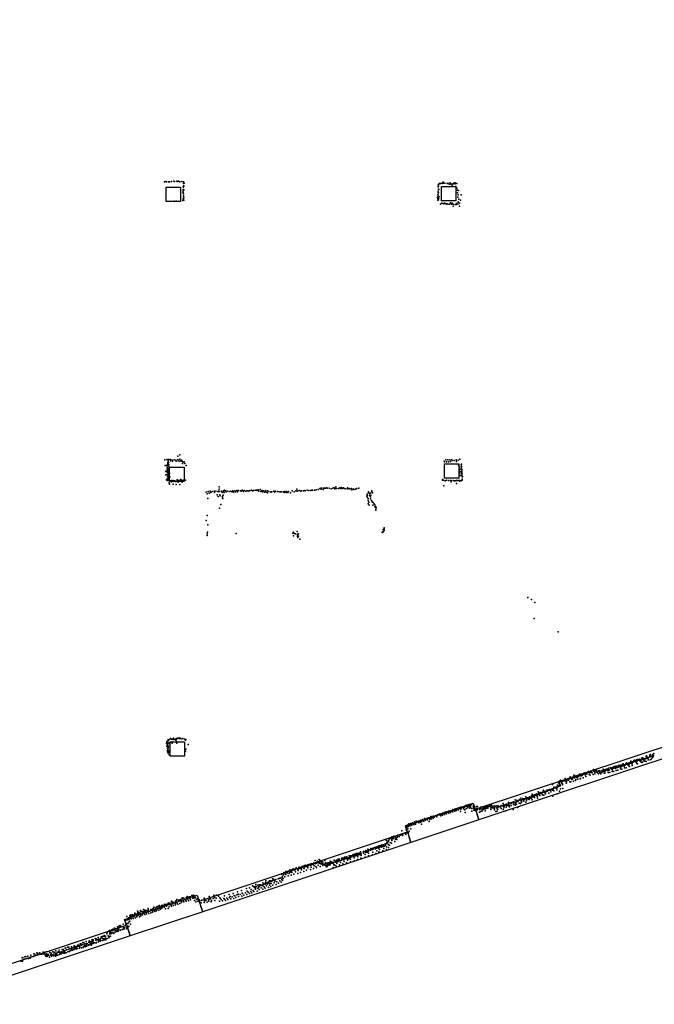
# Model space of a CAD drawing. Extents: x 897 to 41507, y -48980 to 26602.
# Tile 11 of 22: x 21200 to 31328, y -43980 to -28269. Entities that reach past the tile are written whole.
import ezdxf

# ---------------------------------------------------------------- set-up
doc = ezdxf.new("R2010")
doc.units = 0
for name, color, linetype in [('P', 9, 'continuous'), ('ROOMS', 1, 'continuous'), ('WALLS', 3, 'continuous')]:
    doc.layers.add(name, color=color, linetype=linetype)

msp = doc.modelspace()

# ---------------------------------------------------------------- linework, layer by layer
at = {"layer": 'P'}
for p in [(23509, -30857), (23530, -30852), (23543, -30856), (23574, -30856), (23592, -30854), (23624, -30853), (23661, -30847), (23673, -30849), (23706, -30845), (23717, -30851), (23736, -30843), (23756, -30855), (23788, -30851), (23808, -30928), (23813, -30939), (23814, -30854), (23815, -30885), (23817, -30919), (23823, -30878), (27877, -30937), (27880, -30905), (27885, -30926), (27888, -30893), (27897, -30883), (27918, -30881), (27940, -30881), (27946, -30868), (27959, -30860), (27961, -30878), (27982, -30876), (28020, -30885), (28030, -30877), (28054, -30891), (28072, -30871), (28079, -30892), (28099, -30888), (28103, -30914), (28125, -30887), (28128, -30876), (28152, -30873), (28152, -30888), (28162, -30929), (28174, -30885), (23804, -31020), (23808, -30998), (23808, -31033), (23811, -30977), (23813, -31046), (23814, -31082), (23816, -31098), (23821, -30982), (27874, -31057), (27876, -31006), (27877, -31024), (27878, -31079), (27881, -30974), (27882, -31030), (27887, -30979), (27894, -31094), (28176, -30959), (28187, -31029), (28189, -30991), (28191, -31101), (28197, -31062), (28201, -30992), (28244, -31065), (23671, -31166), (23702, -31165), (23805, -31152), (23810, -31125), (23820, -31110), (23820, -31147), (27867, -31107), (27871, -31129), (27875, -31151), (27882, -31141), (27885, -31123), (27915, -31215), (27939, -31199), (27959, -31201), (27970, -31206), (27986, -31195), (28001, -31209), (28019, -31208), (28030, -31212), (28059, -31210), (28073, -31193), (28089, -31214), (28102, -31196), (28117, -31210), (28120, -31247), (28147, -31217), (28166, -31219), (28172, -31201), (28193, -31212), (28196, -31174), (28196, -31181), (28206, -31134), (28217, -31195), (28221, -31243), (28236, -31150), (23518, -35290), (23548, -35289), (23564, -35336), (23566, -35343), (23568, -35306), (23574, -35332), (23577, -35288), (23601, -35287), (23607, -35288), (23609, -35310), (23634, -35296), (23638, -35311), (23665, -35293), (23694, -35296), (23697, -35311), (23723, -35233), (23725, -35285), (23727, -35310), (23754, -35214), (23755, -35283), (23755, -35315), (23768, -35308), (23781, -35295), (23785, -35314), (23795, -35315), (23810, -35330), (23823, -35322), (27975, -35311), (27981, -35326), (27999, -35291), (28011, -35322), (28030, -35290), (28045, -35322), (28065, -35294), (28074, -35317), (28097, -35292), (28101, -35303), (28134, -35302), (28163, -35294), (28173, -35317), (28195, -35295), (28223, -35280), (23523, -35384), (23534, -35471), (23545, -35485), (23549, -35383), (23554, -35410), (23555, -35439), (23557, -35365), (23557, -35468), (23558, -35423), (23559, -35464), (23560, -35490), (23563, -35494), (23565, -35470), (23566, -35435), (23567, -35381), (23572, -35437), (23573, -35462), (23580, -35400), (23580, -35427), (23582, -35368), (23585, -35484), (23796, -35353), (23834, -35350), (23856, -35382), (28201, -35375), (28218, -35408), (28221, -35472), (28227, -35442), (28227, -35478), (28246, -35373), (28250, -35359), (28253, -35400), (28253, -35418), (28255, -35492), (28256, -35459), (28257, -35477), (28258, -35446), (23531, -35530), (23545, -35611), (23552, -35525), (23555, -35595), (23556, -35619), (23561, -35556), (23562, -35553), (23564, -35530), (23565, -35533), (23567, -35521), (23567, -35580), (23568, -35526), (23576, -35603), (23578, -35620), (23583, -35543), (23583, -35600), (23584, -35628), (23585, -35658), (23589, -35511), (23595, -35565), (23600, -35629), (23622, -35644), (23624, -35624), (23636, -35631), (23649, -35620), (23672, -35626), (23682, -35636), (23692, -35631), (23693, -35640), (23714, -35613), (23720, -35625), (23725, -35615), (23731, -35646), (23737, -35639), (23745, -35627), (23764, -35605), (23767, -35630), (23786, -35615), (23793, -35627), (23794, -35646), (23819, -35618), (23844, -35617), (27947, -35606), (27947, -35614), (27963, -35614), (27990, -35626), (28013, -35618), (28045, -35621), (28073, -35620), (28086, -35624), (28088, -35643), (28117, -35622), (28135, -35626), (28150, -35627), (28173, -35622), (28185, -35620), (28210, -35581), (28210, -35619), (28220, -35630), (28224, -35506), (28225, -35622), (28228, -35542), (28247, -35629), (28256, -35509), (28256, -35528), (28256, -35544), (28259, -35564), (28260, -35598), (28261, -35616), (28268, -35560), (23593, -35682), (23650, -35682), (23699, -35686), (23755, -35688), (24178, -35806), (24209, -35799), (24241, -35790), (24250, -35811), (24271, -35797), (24302, -35790), (24311, -35811), (24332, -35790), (24361, -35795), (24374, -35794), (24379, -35799), (24381, -35762), (24385, -35724), (24391, -35795), (24422, -35793), (24432, -35811), (24451, -35787), (24452, -35796), (24462, -35815), (24468, -35778), (24483, -35789), (24495, -35800), (24513, -35794), (24542, -35797), (24572, -35793), (24584, -35803), (24603, -35787), (24614, -35807), (24632, -35786), (24645, -35804), (24663, -35779), (24675, -35804), (24693, -35782), (24722, -35788), (24736, -35792), (24753, -35774), (24766, -35791), (24769, -35799), (24782, -35779), (24811, -35791), (24826, -35788), (24841, -35784), (24855, -35794), (24871, -35782), (24900, -35777), (24917, -35789), (24930, -35781), (24960, -35778), (24978, -35776), (24989, -35779), (25007, -35769), (25018, -35793), (25038, -35767), (25047, -35796), (25065, -35783), (25077, -35801), (25093, -35788), (25106, -35806), (25122, -35805), (25125, -35782), (25136, -35808), (25152, -35817), (25154, -35787), (25166, -35794), (25195, -35800), (25212, -35807), (25225, -35801), (25254, -35793), (25271, -35810), (25283, -35794), (25314, -35797), (25343, -35803), (25360, -35805), (25373, -35802), (25402, -35801), (25419, -35798), (25420, -35814), (25431, -35795), (25450, -35811), (25460, -35796), (25480, -35811), (25491, -35799), (25521, -35818), (25550, -35785), (25579, -35803), (25608, -35786), (25625, -35760), (25627, -35793), (25638, -35785), (25667, -35781), (25686, -35793), (25698, -35788), (25727, -35789), (25744, -35782), (25756, -35786), (25785, -35774), (25815, -35779), (25844, -35780), (25861, -35775), (25865, -35778), (25873, -35775), (25903, -35778), (25933, -35770), (25961, -35765), (25990, -35751), (26007, -35744), (26012, -35762), (26019, -35746), (26042, -35764), (26048, -35742), (26065, -35743), (26078, -35742), (26099, -35740), (26107, -35743), (26137, -35745), (26168, -35752), (26197, -35745), (26218, -35736), (26228, -35754), (26244, -35749), (26247, -35724), (26257, -35750), (26286, -35749), (26308, -35740), (26317, -35750), (26337, -35734), (26347, -35748), (26368, -35736), (26376, -35747), (26407, -35754), (26429, -35739), (26437, -35756), (26460, -35747), (26467, -35757), (26490, -35748), (26500, -35771), (26521, -35753), (26530, -35767), (26559, -35760), (26582, -35751), (26611, -35744), (26765, -35817), (26766, -35800), (26821, -35801), (26822, -35784), (26828, -35816), (27970, -35706), (28173, -35670), (24191, -35836), (24202, -35910), (24222, -35826), (24354, -35850), (24367, -35878), (24393, -35851), (24398, -35867), (24434, -35876), (24435, -35900), (24442, -35911), (24449, -35858), (26740, -35869), (26745, -35839), (26745, -35856), (26750, -35891), (26761, -35913), (26761, -35945), (26773, -35967), (26783, -35830), (26783, -35862), (26797, -35916), (26800, -35884), (26801, -35823), (26805, -35854), (26812, -35940), (26824, -35960), (26843, -35971), (24390, -36062), (24408, -36004), (26761, -35994), (26779, -36017), (26838, -36015), (26857, -35994), (26865, -36012), (26868, -36044), (26880, -36034), (26882, -36081), (26882, -36095), (26888, -36053), (24176, -36258), (24194, -36182), (24196, -36448), (24201, -36331), (25570, -36445), (25626, -36438), (26994, -36441), (26999, -36441), (27002, -36402), (27007, -36430), (27014, -36376), (27015, -36393), (27016, -36420), (24194, -36471), (24194, -36499), (24653, -36467), (25559, -36464), (25568, -36504), (25579, -36468), (25602, -36471), (25631, -36478), (25631, -36493), (25634, -36485), (25635, -36480), (25636, -36517), (25638, -36531), (25648, -36474), (25649, -36510), (25671, -36557), (26986, -36452), (29308, -37491), (29367, -37522), (29420, -37569), (29409, -37825), (29795, -38038), (23603, -39742), (23608, -39738), (23631, -39747), (23656, -39733), (23700, -39740), (23726, -39733), (23741, -39732), (23749, -39739), (23753, -39728), (23775, -39745), (23802, -39738), (23828, -39747), (23543, -39817), (23546, -39861), (23547, -39804), (23549, -39784), (23557, -39847), (23560, -39895), (23561, -39833), (23562, -39849), (23563, -39812), (23563, -39824), (23570, -39778), (23570, -39876), (23571, -39757), (23571, -39895), (23576, -39872), (23578, -39758), (23583, -39806), (23597, -39828), (23615, -39791), (23625, -39751), (23628, -39750), (23634, -39814), (23652, -39756), (23679, -39753), (23681, -39749), (23694, -39763), (23701, -39755), (23705, -39791), (23709, -39811), (23845, -39763), (23850, -39753), (23889, -39834), (23557, -39953), (23560, -39930), (23566, -39919), (23572, -39971), (23579, -39948), (23585, -39931), (23585, -40000), (23592, -39958), (23846, -39938), (23849, -39906), (31131, -40053), (31136, -40045), (31148, -40055), (31151, -40051), (31183, -40057), (31189, -40061), (31194, -40055), (31196, -40023), (31202, -40017), (31206, -40039), (31212, -40054), (31213, -40036), (31224, -40054), (31233, -40048), (31234, -40040), (31240, -40041), (31256, -40004), (31256, -40017), (31257, -40026), (31268, -39996), (31272, -40025), (31288, -40026), (31289, -40018), (31289, -40059), (31298, -40022), (31302, -40034), (31306, -39995), (31306, -40009), (31313, -40017), (31321, -39978), (30598, -40211), (30627, -40214), (30631, -40203), (30653, -40212), (30655, -40206), (30667, -40212), (30675, -40190), (30679, -40205), (30681, -40212), (30701, -40178), (30702, -40195), (30710, -40216), (30711, -40197), (30717, -40198), (30719, -40187), (30731, -40181), (30731, -40199), (30740, -40201), (30755, -40191), (30758, -40167), (30768, -40187), (30780, -40183), (30782, -40164), (30790, -40202), (30795, -40191), (30802, -40169), (30812, -40158), (30813, -40178), (30818, -40151), (30829, -40164), (30830, -40151), (30833, -40145), (30846, -40181), (30850, -40207), (30853, -40157), (30863, -40163), (30864, -40164), (30866, -40147), (30877, -40205), (30879, -40147), (30882, -40132), (30885, -40129), (30904, -40141), (30907, -40160), (30919, -40130), (30922, -40177), (30923, -40141), (30926, -40129), (30927, -40147), (30930, -40183), (30942, -40132), (30943, -40121), (30953, -40124), (30955, -40100), (30964, -40139), (30971, -40112), (30973, -40171), (30974, -40126), (30976, -40112), (30976, -40142), (30987, -40115), (30994, -40103), (30999, -40088), (30999, -40101), (31013, -40084), (31015, -40103), (31026, -40100), (31027, -40098), (31036, -40119), (31043, -40080), (31047, -40138), (31050, -40096), (31051, -40107), (31053, -40091), (31058, -40142), (31064, -40074), (31070, -40071), (31077, -40083), (31079, -40084), (31092, -40083), (31094, -40097), (31098, -40067), (31105, -40078), (31115, -40109), (31117, -40082), (31131, -40122), (31132, -40070), (31132, -40073), (31137, -40116), (31145, -40069), (31157, -40065), (31161, -40082), (31167, -40078), (31168, -40100), (31188, -40099), (31200, -40106), (31228, -40081), (31261, -40079), (31271, -40073), (29985, -40352), (29995, -40374), (30018, -40368), (30022, -40371), (30041, -40325), (30047, -40368), (30053, -40367), (30058, -40332), (30073, -40352), (30086, -40349), (30092, -40360), (30100, -40357), (30103, -40350), (30112, -40328), (30124, -40343), (30133, -40306), (30137, -40322), (30148, -40329), (30157, -40333), (30161, -40309), (30168, -40334), (30175, -40329), (30188, -40313), (30192, -40364), (30199, -40306), (30206, -40285), (30211, -40297), (30226, -40320), (30233, -40343), (30235, -40288), (30236, -40343), (30238, -40306), (30250, -40303), (30251, -40303), (30261, -40283), (30278, -40263), (30285, -40276), (30287, -40305), (30299, -40281), (30303, -40325), (30309, -40265), (30322, -40280), (30325, -40277), (30333, -40253), (30334, -40285), (30351, -40311), (30357, -40232), (30358, -40248), (30361, -40260), (30376, -40278), (30376, -40302), (30379, -40264), (30384, -40251), (30393, -40248), (30397, -40239), (30404, -40278), (30412, -40252), (30417, -40278), (30432, -40296), (30437, -40300), (30441, -40251), (30441, -40266), (30460, -40282), (30466, -40262), (30466, -40289), (30476, -40303), (30488, -40283), (30491, -40256), (30509, -40230), (30510, -40266), (30512, -40267), (30516, -40251), (30528, -40290), (30536, -40291), (30538, -40265), (30540, -40238), (30547, -40254), (30548, -40232), (30563, -40225), (30566, -40235), (30577, -40228), (30580, -40251), (30590, -40225), (30592, -40283), (30598, -40238), (30598, -40251), (30611, -40239), (30616, -40280), (30650, -40228), (30655, -40267), (30659, -40237), (30684, -40263), (30719, -40249), (30745, -40242), (30789, -40224), (30811, -40225), (29703, -40473), (29726, -40514), (29738, -40526), (29744, -40520), (29744, -40526), (29759, -40515), (29762, -40524), (29767, -40533), (29778, -40528), (29780, -40483), (29784, -40506), (29786, -40489), (29799, -40447), (29800, -40503), (29807, -40482), (29810, -40429), (29810, -40501), (29812, -40419), (29812, -40431), (29816, -40454), (29825, -40479), (29826, -40491), (29828, -40402), (29838, -40425), (29847, -40447), (29854, -40434), (29860, -40477), (29865, -40459), (29866, -40419), (29891, -40411), (29906, -40418), (29907, -40377), (29915, -40393), (29917, -40403), (29922, -40449), (29924, -40446), (29927, -40419), (29944, -40398), (29958, -40403), (29969, -40382), (29979, -40432), (29982, -40377), (29993, -40432), (30009, -40381), (30010, -40390), (30015, -40389), (30039, -40417), (30070, -40406), (30074, -40395), (30105, -40387), (30142, -40382), (30150, -40377), (29196, -40688), (29276, -40668), (29282, -40685), (29306, -40685), (29307, -40690), (29322, -40684), (29334, -40667), (29337, -40688), (29339, -40678), (29353, -40676), (29368, -40669), (29370, -40655), (29379, -40625), (29380, -40674), (29383, -40665), (29384, -40649), (29396, -40671), (29399, -40655), (29405, -40642), (29415, -40635), (29415, -40657), (29415, -40681), (29430, -40645), (29434, -40631), (29445, -40624), (29451, -40640), (29454, -40623), (29457, -40666), (29458, -40640), (29462, -40690), (29472, -40590), (29473, -40630), (29485, -40613), (29488, -40630), (29489, -40613), (29489, -40622), (29489, -40636), (29498, -40650), (29504, -40600), (29504, -40615), (29518, -40606), (29532, -40620), (29533, -40608), (29537, -40599), (29542, -40635), (29548, -40595), (29555, -40582), (29559, -40561), (29561, -40596), (29562, -40585), (29567, -40641), (29575, -40599), (29584, -40596), (29587, -40596), (29588, -40583), (29590, -40584), (29591, -40621), (29605, -40584), (29608, -40574), (29619, -40562), (29619, -40574), (29625, -40579), (29633, -40558), (29638, -40565), (29643, -40608), (29647, -40562), (29661, -40550), (29661, -40559), (29671, -40563), (29675, -40560), (29677, -40589), (29689, -40549), (29701, -40564), (29704, -40541), (29710, -40546), (29710, -40658), (29713, -40545), (29717, -40535), (29722, -40573), (29773, -40558), (29777, -40621), (29815, -40576), (29829, -40540), (29868, -40535), (28215, -40842), (28237, -40835), (28253, -40843), (28255, -40834), (28270, -40832), (28276, -40827), (28278, -40828), (28291, -40838), (28297, -40818), (28319, -40808), (28320, -40821), (28322, -40818), (28338, -40804), (28342, -40820), (28351, -40839), (28351, -40844), (28358, -40806), (28359, -40795), (28360, -40815), (28378, -40791), (28378, -40825), (28389, -40801), (28393, -40806), (28396, -40791), (28396, -40814), (28396, -40832), (28412, -40791), (28436, -40820), (28442, -40813), (28444, -40845), (28449, -40808), (28490, -40821), (28508, -40822), (28566, -40831), (28599, -40845), (28603, -40843), (28615, -40844), (28622, -40837), (28634, -40832), (28637, -40825), (28653, -40823), (28653, -40829), (28672, -40821), (28676, -40826), (28688, -40821), (28696, -40805), (28707, -40819), (28708, -40810), (28709, -40810), (28711, -40808), (28717, -40846), (28724, -40845), (28727, -40802), (28727, -40814), (28739, -40825), (28746, -40847), (28755, -40819), (28763, -40845), (28770, -40845), (28782, -40813), (28784, -40835), (28789, -40817), (28813, -40843), (28815, -40815), (28822, -40831), (28832, -40835), (28838, -40814), (28850, -40827), (28874, -40817), (28874, -40826), (28886, -40814), (28902, -40808), (28916, -40816), (28918, -40777), (28920, -40801), (28925, -40800), (28925, -40846), (28933, -40825), (28935, -40800), (28947, -40799), (28953, -40792), (28958, -40804), (28964, -40833), (28968, -40806), (28971, -40787), (28976, -40785), (28985, -40790), (28993, -40815), (28999, -40783), (29002, -40757), (29004, -40779), (29007, -40795), (29012, -40809), (29019, -40829), (29021, -40772), (29028, -40769), (29035, -40777), (29037, -40773), (29044, -40807), (29049, -40766), (29054, -40760), (29070, -40761), (29076, -40765), (29079, -40751), (29080, -40793), (29101, -40755), (29105, -40717), (29108, -40802), (29109, -40775), (29120, -40754), (29128, -40730), (29129, -40784), (29133, -40748), (29149, -40839), (29150, -40729), (29151, -40735), (29157, -40739), (29171, -40770), (29178, -40710), (29182, -40721), (29194, -40778), (29198, -40726), (29202, -40715), (29202, -40726), (29206, -40741), (29208, -40755), (29214, -40719), (29230, -40697), (29230, -40715), (29243, -40713), (29245, -40738), (29248, -40700), (29256, -40703), (29260, -40705), (29277, -40694), (29278, -40753), (29289, -40725), (29290, -40701), (29309, -40699), (29333, -40712), (29364, -40693), (29377, -40716), (27753, -41004), (27760, -40985), (27781, -40985), (27782, -40994), (27801, -40983), (27804, -40980), (27817, -40993), (27827, -40976), (27835, -40971), (27850, -40968), (27850, -40971), (27856, -40989), (27870, -40964), (27877, -40953), (27898, -40954), (27903, -40942), (27921, -40971), (27924, -40940), (27928, -40943), (27948, -40930), (27948, -40960), (27959, -40933), (27964, -40942), (27974, -40918), (27981, -40950), (27989, -40923), (27990, -40930), (27996, -40912), (28008, -40931), (28011, -40939), (28016, -40910), (28019, -40912), (28035, -40916), (28042, -40899), (28046, -40930), (28052, -40903), (28061, -40897), (28075, -40918), (28081, -40899), (28092, -40897), (28103, -40891), (28110, -40911), (28111, -40870), (28117, -40883), (28142, -40900), (28151, -40862), (28151, -40874), (28170, -40886), (28171, -40860), (28179, -40861), (28192, -40862), (28194, -40850), (28201, -40875), (28226, -40857), (28230, -40854), (28232, -40903), (28242, -40868), (28282, -40861), (28302, -40875), (28309, -40918), (28324, -40853), (28386, -40851), (28414, -40899), (28418, -40853), (28447, -40880), (28455, -40862), (28466, -40884), (28471, -40866), (28482, -40890), (28495, -40853), (28499, -40870), (28502, -40874), (28538, -40916), (28539, -40872), (28541, -40864), (28552, -40857), (28559, -40858), (28559, -40903), (28577, -40865), (28578, -40894), (28596, -40852), (28599, -40873), (28610, -40862), (28630, -40892), (28632, -40860), (28649, -40849), (28670, -40848), (28719, -40870), (28772, -40856), (28779, -40849), (28779, -40875), (28801, -40901), (28819, -40899), (28821, -40859), (28829, -40864), (28883, -40857), (28914, -40869), (28958, -40892), (29077, -40871), (27360, -41161), (27374, -41125), (27378, -41153), (27390, -41120), (27392, -41148), (27405, -41138), (27407, -41105), (27412, -41101), (27430, -41108), (27433, -41130), (27437, -41098), (27440, -41093), (27452, -41109), (27458, -41120), (27469, -41082), (27472, -41095), (27478, -41102), (27488, -41113), (27499, -41067), (27500, -41086), (27510, -41083), (27518, -41106), (27527, -41058), (27532, -41081), (27535, -41081), (27548, -41061), (27551, -41066), (27564, -41070), (27570, -41086), (27573, -41053), (27587, -41063), (27594, -41074), (27602, -41042), (27604, -41047), (27610, -41104), (27620, -41064), (27629, -41031), (27635, -41039), (27644, -41044), (27652, -41057), (27660, -41015), (27663, -41029), (27675, -41043), (27690, -41019), (27705, -41008), (27706, -41035), (27722, -41012), (27728, -41005), (27736, -41061), (27743, -41030), (27745, -41013), (27773, -41022), (27800, -41011), (27137, -41308), (27141, -41318), (27162, -41306), (27165, -41303), (27193, -41303), (27194, -41297), (27221, -41292), (27223, -41299), (27228, -41312), (27235, -41280), (27255, -41303), (27273, -41280), (27276, -41283), (27292, -41267), (27298, -41211), (27308, -41287), (27320, -41261), (27351, -41255), (27362, -41271), (27368, -41193), (27376, -41246), (27383, -41232), (27395, -41178), (27403, -41237), (27415, -41219), (27441, -41182), (26887, -41471), (26908, -41459), (26908, -41461), (26933, -41454), (26939, -41452), (26943, -41473), (26950, -41464), (26955, -41446), (26975, -41472), (26978, -41433), (26979, -41438), (26980, -41457), (26982, -41454), (26998, -41464), (27008, -41434), (27022, -41456), (27031, -41420), (27031, -41425), (27038, -41440), (27051, -41361), (27055, -41416), (27055, -41465), (27057, -41373), (27059, -41401), (27071, -41402), (27080, -41431), (27081, -41381), (27092, -41363), (27097, -41338), (27100, -41327), (27104, -41439), (27114, -41399), (27117, -41327), (27131, -41347), (27135, -41408), (27139, -41336), (27140, -41367), (27154, -41339), (27169, -41328), (27171, -41323), (27189, -41384), (27199, -41344), (27208, -41324), (27217, -41350), (26420, -41626), (26421, -41629), (26460, -41613), (26461, -41610), (26464, -41615), (26486, -41609), (26490, -41611), (26494, -41629), (26503, -41625), (26509, -41604), (26520, -41589), (26526, -41591), (26529, -41599), (26530, -41621), (26535, -41612), (26549, -41586), (26560, -41609), (26561, -41604), (26563, -41593), (26565, -41613), (26569, -41575), (26583, -41601), (26585, -41574), (26594, -41626), (26598, -41575), (26607, -41572), (26608, -41597), (26613, -41589), (26621, -41569), (26630, -41591), (26640, -41549), (26640, -41567), (26644, -41563), (26647, -41581), (26648, -41579), (26652, -41607), (26685, -41568), (26688, -41539), (26688, -41547), (26691, -41560), (26711, -41539), (26712, -41589), (26714, -41543), (26722, -41556), (26726, -41526), (26735, -41534), (26746, -41554), (26757, -41505), (26759, -41518), (26763, -41532), (26764, -41536), (26766, -41612), (26767, -41569), (26778, -41515), (26796, -41503), (26799, -41518), (26805, -41491), (26807, -41513), (26823, -41510), (26828, -41594), (26830, -41495), (26835, -41553), (26840, -41506), (26843, -41489), (26861, -41476), (26868, -41477), (26874, -41497), (26874, -41499), (26881, -41572), (26895, -41490), (26897, -41533), (26914, -41477), (26926, -41488), (26929, -41548), (26943, -41508), (26996, -41530), (27009, -41491), (27052, -41507), (27086, -41476), (25709, -41778), (25714, -41787), (25729, -41776), (25749, -41772), (25749, -41788), (25753, -41766), (25764, -41760), (25766, -41780), (25789, -41781), (25805, -41749), (25805, -41751), (25805, -41768), (25827, -41750), (25838, -41765), (25843, -41742), (25844, -41757), (25846, -41743), (25850, -41736), (25863, -41750), (25866, -41738), (25886, -41751), (25888, -41735), (25896, -41723), (25897, -41771), (25909, -41733), (25913, -41737), (25917, -41684), (25927, -41722), (25928, -41780), (25938, -41730), (25944, -41713), (25954, -41694), (25958, -41700), (25961, -41760), (25964, -41723), (25979, -41671), (25982, -41719), (25982, -41729), (25986, -41704), (25994, -41686), (25994, -41781), (26006, -41740), (26010, -41703), (26014, -41719), (26023, -41693), (26028, -41742), (26030, -41721), (26037, -41767), (26040, -41709), (26047, -41741), (26069, -41685), (26070, -41760), (26071, -41744), (26078, -41724), (26079, -41757), (26087, -41730), (26091, -41784), (26094, -41759), (26107, -41729), (26109, -41782), (26110, -41747), (26116, -41754), (26125, -41724), (26129, -41724), (26131, -41757), (26133, -41744), (26150, -41719), (26152, -41736), (26156, -41697), (26157, -41752), (26168, -41730), (26170, -41708), (26174, -41716), (26174, -41729), (26198, -41713), (26202, -41731), (26203, -41725), (26206, -41723), (26212, -41752), (26219, -41682), (26219, -41687), (26231, -41757), (26234, -41694), (26235, -41710), (26248, -41773), (26253, -41705), (26255, -41688), (26257, -41678), (26260, -41707), (26262, -41733), (26266, -41705), (26275, -41679), (26280, -41665), (26281, -41701), (26291, -41696), (26297, -41688), (26299, -41664), (26299, -41677), (26305, -41756), (26322, -41718), (26324, -41684), (26334, -41680), (26338, -41660), (26341, -41676), (26343, -41648), (26344, -41650), (26355, -41648), (26357, -41737), (26366, -41673), (26373, -41669), (26376, -41642), (26380, -41702), (26382, -41664), (26384, -41634), (26398, -41634), (26404, -41654), (26411, -41639), (26414, -41721), (26415, -41654), (26429, -41681), (26431, -41654), (26448, -41642), (26453, -41644), (26454, -41656), (26473, -41637), (26481, -41663), (26481, -41707), (26537, -41644), (26539, -41689), (26592, -41669), (26645, -41649), (26712, -41633), (25377, -41905), (25378, -41895), (25391, -41946), (25392, -41933), (25397, -41899), (25415, -41877), (25415, -41912), (25430, -41944), (25432, -41885), (25447, -41861), (25448, -41859), (25448, -41906), (25450, -41881), (25469, -41875), (25470, -41860), (25476, -41884), (25484, -41932), (25489, -41855), (25499, -41892), (25506, -41864), (25510, -41835), (25526, -41845), (25529, -41869), (25531, -41918), (25542, -41850), (25543, -41835), (25545, -41878), (25563, -41818), (25565, -41835), (25577, -41902), (25591, -41825), (25592, -41841), (25600, -41822), (25600, -41865), (25614, -41803), (25616, -41811), (25637, -41832), (25641, -41894), (25642, -41846), (25652, -41815), (25655, -41802), (25661, -41790), (25671, -41810), (25676, -41798), (25682, -41874), (25691, -41813), (25695, -41795), (25696, -41835), (25729, -41809), (25735, -41861), (25740, -41815), (25776, -41840), (25800, -41804), (25839, -41830), (25854, -41791), (25887, -41812), (25934, -41794), (26203, -41794), (24915, -42087), (24934, -42102), (24967, -42068), (24971, -42102), (24979, -42098), (25002, -42080), (25015, -42103), (25019, -42074), (25023, -42098), (25039, -42072), (25045, -42084), (25048, -42071), (25067, -42082), (25078, -42091), (25080, -42073), (25082, -42041), (25095, -42061), (25113, -42057), (25120, -42064), (25123, -42036), (25128, -42012), (25130, -42048), (25139, -42090), (25147, -42062), (25148, -42043), (25163, -42032), (25174, -42044), (25179, -42022), (25183, -42016), (25186, -42078), (25194, -42008), (25198, -42020), (25198, -42051), (25210, -42100), (25214, -42054), (25215, -42009), (25217, -42016), (25234, -42007), (25237, -41976), (25242, -42079), (25251, -41999), (25253, -41985), (25261, -42042), (25271, -41998), (25274, -42015), (25288, -41990), (25292, -42067), (25302, -42023), (25323, -41976), (25332, -42049), (25343, -41973), (25351, -41968), (25351, -42012), (25361, -41968), (25373, -42032), (25382, -41989), (25389, -41958), (25392, -42003), (25406, -41971), (23873, -42261), (23947, -42242), (23958, -42247), (23958, -42253), (23975, -42240), (23991, -42247), (24223, -42261), (24299, -42236), (24342, -42240), (24372, -42256), (24471, -42250), (24544, -42226), (24560, -42258), (24605, -42210), (24623, -42241), (24634, -42251), (24667, -42235), (24675, -42186), (24688, -42222), (24692, -42260), (24719, -42228), (24740, -42166), (24744, -42255), (24750, -42205), (24757, -42213), (24777, -42237), (24803, -42202), (24821, -42130), (24824, -42227), (24829, -42172), (24845, -42189), (24865, -42213), (24870, -42123), (24890, -42179), (24896, -42149), (24907, -42199), (24926, -42161), (24937, -42178), (24949, -42114), (24953, -42106), (24960, -42126), (24961, -42143), (24964, -42125), (24992, -42172), (25002, -42128), (25007, -42121), (25021, -42150), (25053, -42119), (25080, -42144), (25101, -42107), (25116, -42126), (25168, -42116), (23415, -42414), (23429, -42401), (23467, -42401), (23474, -42412), (23484, -42397), (23509, -42399), (23514, -42379), (23527, -42391), (23543, -42412), (23544, -42388), (23563, -42383), (23572, -42367), (23579, -42367), (23597, -42366), (23607, -42392), (23619, -42398), (23620, -42415), (23623, -42334), (23624, -42346), (23631, -42350), (23637, -42376), (23650, -42348), (23654, -42405), (23681, -42373), (23684, -42335), (23687, -42393), (23699, -42360), (23701, -42324), (23709, -42358), (23710, -42307), (23723, -42384), (23736, -42318), (23754, -42321), (23754, -42371), (23761, -42307), (23771, -42309), (23779, -42336), (23784, -42356), (23793, -42327), (23795, -42281), (23795, -42291), (23804, -42287), (23813, -42325), (23817, -42344), (23821, -42284), (23851, -42317), (23856, -42278), (23857, -42336), (23873, -42274), (23877, -42302), (23884, -42303), (23890, -42270), (23896, -42329), (23908, -42264), (23920, -42294), (23925, -42262), (23928, -42315), (23961, -42284), (23966, -42272), (23979, -42271), (23985, -42283), (23989, -42322), (24008, -42277), (24008, -42283), (24013, -42344), (24023, -42306), (24036, -42296), (24044, -42334), (24064, -42315), (24070, -42355), (24094, -42358), (24108, -42316), (24145, -42286), (24145, -42357), (24149, -42330), (24173, -42325), (24190, -42350), (24214, -42314), (24220, -42333), (24237, -42295), (24247, -42299), (24253, -42342), (24260, -42323), (24290, -42292), (24309, -42274), (24314, -42322), (24335, -42284), (24389, -42334), (24394, -42279), (24397, -42288), (24413, -42308), (24436, -42327), (24459, -42291), (24470, -42300), (24486, -42321), (24507, -42284), (24519, -42306), (24550, -42273), (24567, -42297), (24591, -42263), (24615, -42290), (24650, -42273), (22957, -42560), (22975, -42552), (22976, -42574), (22993, -42551), (22995, -42571), (22996, -42552), (23014, -42557), (23034, -42544), (23035, -42528), (23037, -42523), (23053, -42539), (23070, -42567), (23071, -42541), (23080, -42496), (23087, -42522), (23090, -42529), (23098, -42555), (23101, -42509), (23106, -42520), (23108, -42528), (23122, -42549), (23126, -42543), (23128, -42525), (23130, -42484), (23134, -42496), (23134, -42569), (23144, -42498), (23153, -42499), (23158, -42553), (23159, -42535), (23162, -42503), (23165, -42511), (23177, -42465), (23180, -42498), (23183, -42509), (23195, -42548), (23197, -42476), (23202, -42504), (23216, -42483), (23218, -42512), (23223, -42536), (23228, -42511), (23238, -42483), (23249, -42452), (23251, -42504), (23257, -42476), (23263, -42532), (23291, -42518), (23294, -42465), (23312, -42467), (23322, -42508), (23325, -42492), (23328, -42479), (23330, -42450), (23339, -42427), (23343, -42438), (23355, -42498), (23356, -42482), (23366, -42446), (23384, -42432), (23384, -42486), (23386, -42470), (23396, -42420), (23402, -42428), (23411, -42452), (23419, -42477), (23429, -42444), (23438, -42428), (23444, -42444), (23445, -42461), (23457, -42421), (23471, -42445), (23474, -42431), (23506, -42420), (23506, -42428), (23529, -42455), (23571, -42451), (23584, -42425), (22786, -42727), (22805, -42723), (22851, -42703), (22890, -42644), (22890, -42716), (22902, -42690), (22911, -42579), (22911, -42693), (22915, -42631), (22922, -42732), (22931, -42685), (22934, -42628), (22935, -42598), (22941, -42732), (22945, -42621), (22945, -42665), (22952, -42609), (22957, -42588), (22957, -42652), (22963, -42595), (22971, -42703), (22973, -42592), (22978, -42613), (22979, -42615), (23007, -42586), (23013, -42610), (23042, -42599), (23069, -42585), (23111, -42586), (22547, -42880), (22590, -42854), (22596, -42838), (22613, -42885), (22634, -42831), (22635, -42801), (22637, -42849), (22637, -42861), (22641, -42861), (22644, -42815), (22660, -42829), (22664, -42791), (22667, -42848), (22675, -42799), (22675, -42837), (22685, -42780), (22685, -42800), (22689, -42832), (22702, -42848), (22706, -42785), (22712, -42762), (22714, -42778), (22722, -42828), (22725, -42809), (22726, -42782), (22731, -42771), (22751, -42818), (22752, -42798), (22760, -42745), (22767, -42761), (22767, -42777), (22772, -42812), (22779, -42807), (22780, -42756), (22783, -42790), (22788, -42761), (22807, -42796), (22810, -42736), (22827, -42738), (22830, -42738), (22835, -42785), (22839, -42787), (22849, -42741), (22850, -42778), (22865, -42776), (22867, -42757), (22898, -42749), (22903, -42773), (22925, -42756), (22120, -43034), (22136, -43037), (22142, -43041), (22164, -43038), (22166, -43014), (22182, -43016), (22187, -43034), (22210, -42991), (22210, -43023), (22226, -42992), (22234, -43017), (22240, -43040), (22256, -43013), (22260, -42978), (22266, -43030), (22279, -43007), (22294, -43042), (22300, -43028), (22303, -42991), (22303, -42994), (22308, -42965), (22319, -43029), (22324, -42996), (22327, -42979), (22328, -43018), (22346, -43037), (22347, -43020), (22348, -42980), (22349, -43002), (22350, -42970), (22357, -42947), (22372, -42965), (22373, -42951), (22373, -43010), (22374, -42991), (22400, -43000), (22404, -42931), (22415, -42957), (22419, -42996), (22422, -42937), (22428, -42991), (22437, -42952), (22452, -42914), (22459, -42964), (22459, -42985), (22460, -42940), (22482, -42933), (22484, -42972), (22485, -42952), (22489, -42966), (22502, -42903), (22505, -42921), (22514, -42898), (22514, -42964), (22524, -42929), (22529, -42896), (22542, -42935), (22543, -42956), (22550, -42899), (22557, -42944), (22568, -42923), (22572, -42890), (22573, -42949), (22595, -42932), (22617, -42894), (22621, -42920), (22628, -42903), (22636, -42896), (22651, -42892), (21378, -43194), (21424, -43175), (21441, -43181), (21451, -43203), (21471, -43159), (21476, -43198), (21483, -43189), (21487, -43165), (21505, -43184), (21523, -43157), (21532, -43180), (21547, -43179), (21556, -43177), (21560, -43174), (21572, -43147), (21580, -43175), (21585, -43149), (21603, -43177), (21607, -43198), (21624, -43141), (21624, -43187), (21626, -43173), (21645, -43196), (21653, -43178), (21666, -43201), (21682, -43155), (21695, -43186), (21695, -43196), (21700, -43162), (21718, -43189), (21731, -43142), (21743, -43182), (21748, -43145), (21764, -43199), (21770, -43172), (21773, -43165), (21778, -43127), (21781, -43201), (21786, -43185), (21795, -43163), (21802, -43146), (21810, -43196), (21822, -43149), (21826, -43143), (21828, -43116), (21836, -43187), (21839, -43168), (21846, -43145), (21861, -43176), (21862, -43155), (21869, -43144), (21878, -43105), (21886, -43166), (21893, -43105), (21893, -43154), (21896, -43131), (21900, -43120), (21916, -43164), (21918, -43143), (21921, -43122), (21924, -43085), (21937, -43081), (21944, -43157), (21947, -43112), (21966, -43144), (21970, -43066), (21971, -43105), (21985, -43068), (21994, -43137), (21995, -43096), (22003, -43126), (22018, -43123), (22019, -43094), (22021, -43087), (22025, -43064), (22025, -43111), (22044, -43114), (22045, -43079), (22053, -43104), (22067, -43078), (22072, -43048), (22072, -43061), (22072, -43107), (22076, -43091), (22089, -43056), (22092, -43069), (22100, -43078), (22101, -43101), (22116, -43057), (22124, -43087), (22139, -43054), (22156, -43084), (22158, -43065), (22186, -43080), (22214, -43071), (22217, -43055), (22243, -43065), (22268, -43054), (21219, -43291), (21237, -43237), (21245, -43289), (21249, -43234), (21259, -43263), (21282, -43259), (21283, -43220), (21296, -43217), (21311, -43249), (21332, -43211), (21336, -43248), (21340, -43246), (21367, -43229), (21367, -43241), (21395, -43220), (21423, -43213), (21424, -43219), (21618, -43212), (21633, -43207), (21640, -43218), (21677, -43229), (21709, -43209), (21738, -43207), (21772, -43214)]:
    msp.add_point(p, dxfattribs=at)
at = {"layer": 'ROOMS'}
msp.add_lwpolyline([(19629.7, -43808.7), (22906.3, -42718.6), (22874.8, -42623.7), (24032.7, -42238.5), (24064.3, -42333.3), (27386.8, -41227.9), (27355.2, -41133), (28438.7, -40772.6), (28470.2, -40867.4), (31760, -39772.9), (31728.4, -39678), (32797, -39322.5), (32828.5, -39417.4), (36201.2, -38295.3), (36169.6, -38200.4), (37209.4, -37854.5), (37240.9, -37949.4), (41279.7, -36605.7), (41279.7, -23061.2)], dxfattribs=at)
at = {"layer": 'WALLS'}
for points in [[(23537.1, -30941.4), (23767.1, -30941.4), (23767.1, -31171.4), (23537.1, -31171.4), (23537.1, -30941.4)], [(27929.4, -30931.1), (28159.4, -30931.1), (28159.4, -31161.1), (27929.4, -31161.1), (27929.4, -30931.1)], [(23592.4, -35406.8), (23822.4, -35406.8), (23822.4, -35636.8), (23592.4, -35636.8), (23592.4, -35406.8)], [(27980.2, -35353.8), (28210.2, -35353.8), (28210.2, -35583.8), (27980.2, -35583.8), (27980.2, -35353.8)], [(23601, -39791), (23831, -39791), (23831, -40021), (23601, -40021), (23601, -39791)], [(28470.2, -40867.4), (31760, -39772.9), (31788.4, -39858.3), (31816.8, -39943.7), (28527.1, -41038.2), (28498.7, -40952.8)], [(27355.2, -41133), (28438.7, -40772.6), (28498.7, -40952.8), (28527.1, -41038.2), (27443.6, -41398.7), (27415.2, -41313.3)], [(24064.3, -42333.3), (27386.8, -41227.9), (27415.2, -41313.3), (27443.6, -41398.7), (24121.1, -42504.1), (24092.7, -42418.7)], [(22874.8, -42623.7), (24032.7, -42238.5), (24092.7, -42418.7), (24121.1, -42504.1), (22963.1, -42889.4), (22934.7, -42804)], [(19629.7, -43808.7), (22906.3, -42718.6), (22934.7, -42804), (22963.1, -42889.4), (19686.6, -43979.5), (19658.1, -43894.1)]]:
    msp.add_lwpolyline(points, dxfattribs=at)

doc.saveas('drawing.dxf')
